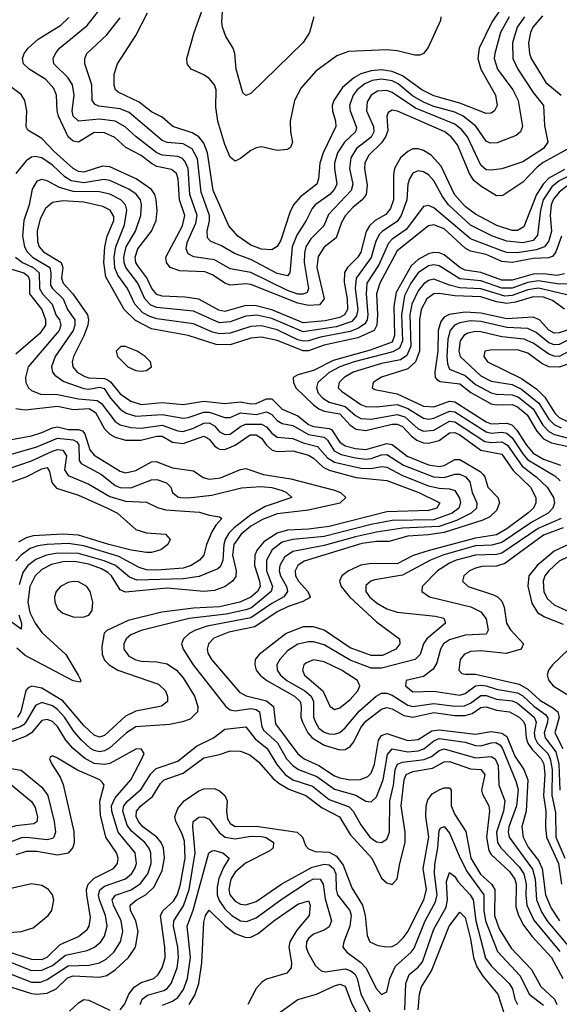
# Model space of a CAD drawing. Header units: inches. Extents: x 501365 to 657855, y 482276 to 547543.
# Tile 44 of 256: x 530145 to 532210, y 502231 to 505999. Entities that reach past the tile are written whole.
import ezdxf

# ---------------------------------------------------------------- set-up
doc = ezdxf.new("R2010")
doc.units = ezdxf.units.IN
doc.header["$MEASUREMENT"] = 0
doc.layers.add('A5530', color=7, linetype='Continuous')

msp = doc.modelspace()

# ---------------------------------------------------------------- linework, layer by layer
at = {"layer": 'A5530', "color": 5}
for points, elevation in [([(531270.1, 506009.9), (531254.6, 505950), (531230, 505912), (531030, 505716.9), (531010, 505708.3), (530998.6, 505718.6), (530973.3, 505810), (530968.4, 505870), (530961.5, 505890), (530934, 505934), (530921.5, 505970), (530918.4, 505990), (530924.9, 506090)], 1960), ([(532077.4, 506010), (532048.3, 505970), (532031.6, 505910), (532032.3, 505850), (532051.6, 505810), (532110, 505720.4), (532149.1, 505670), (532153.9, 505593.9), (532165.7, 505530), (532150, 505506.1), (532070, 505454.6), (531990, 505428.7), (531950, 505422.5), (531930, 505424.3), (531910, 505441.7), (531858.9, 505550), (531837, 505577), (531810, 505599.1), (531660.2, 505660.2), (531570, 505720.1), (531550, 505727.9), (531514.9, 505725.1), (531489.7, 505710), (531475, 505685), (531472.3, 505650), (531499.1, 505590), (531500.8, 505570), (531490, 505549.3), (531434.6, 505505.4), (531412.7, 505470), (531407.7, 505430), (531419.6, 505370), (531414.2, 505345.8), (531326.8, 505253.2), (531308.5, 505210), (531259.5, 505160.5), (531240.5, 505130), (531234.4, 505105.6), (531233.8, 505070), (531250.1, 504969.9), (531245.7, 504954.3), (531230, 504947.9), (531210, 504948.7), (531170, 504962), (531030, 505031.7), (530950, 505045.3), (530890, 505079.3), (530811.8, 505091.8), (530790, 505102.8), (530782.6, 505122.6), (530785.6, 505145.6), (530819.4, 505220.6), (530823.9, 505250), (530795.8, 505330), (530789.8, 505429.8), (530777.6, 505457.6), (530767.8, 505467.8), (530750, 505475.8), (530690, 505480.7), (530670, 505489.4), (530590.6, 505550.6), (530549.2, 505589.2), (530510.2, 505610.2), (530450, 505618.2), (530370, 505610.4), (530350, 505629.2), (530345.3, 505650), (530353.4, 505710), (530347, 505750), (530330, 505776.4), (530275.7, 505830), (530273.6, 505850), (530281.6, 505870), (530297.2, 505890), (530403, 505977), (530445.3, 506030)], 2060), ([(531983.9, 506036.1), (531952.5, 505990), (531903.5, 505890), (531898.5, 505850), (531909.5, 505810), (531966.3, 505710), (531971.8, 505670), (531962.4, 505650), (531950, 505641), (531930, 505640.4), (531830, 505678.9), (531730, 505707.4), (531684.4, 505730), (531610, 505784.1), (531570, 505801.2), (531530, 505806.8), (531490, 505803.3), (531450, 505791.6), (531423.3, 505776.7), (531380.7, 505739.2), (531347.5, 505690), (531341.3, 505670), (531341.9, 505650), (531353.3, 505610), (531354.3, 505590), (531306.1, 505490), (531294.3, 505450), (531288.6, 505390), (531281.6, 505370), (531219.4, 505320.6), (531192.6, 505290), (531178.7, 505261.3), (531144.4, 505155.6), (531130, 505131.4), (531110, 505118.2), (531070, 505120.9), (531030, 505136), (530980.4, 505170), (530945, 505210), (530885.5, 505345.5), (530864, 505490), (530850, 505526.6), (530830.6, 505550), (530805.3, 505565.3), (530730.6, 505590), (530690, 505625.6), (530650, 505646.9), (530602.6, 505682.7), (530521.4, 505721.4), (530511.9, 505730), (530506.7, 505746.7), (530507, 505790), (530518.9, 505830), (530590, 505939), (530634.5, 506025.5)], 2020), ([(531757, 506010), (531756.1, 505996.1), (531708.1, 505891.9), (531690, 505868.9), (531676.4, 505863.6), (531656.7, 505863.3), (531590, 505879.5), (531550, 505883.7), (531402.9, 505877.1), (531359.3, 505860.7), (531278.1, 505801.9), (531222.2, 505737.8), (531197.2, 505690), (531180.1, 505610), (531180.9, 505570), (531188.6, 505530), (531180.8, 505510), (531170, 505502), (531130, 505497.8), (531070, 505511.8), (531050, 505508.7), (531030, 505498.7), (530990, 505467.1), (530970, 505458), (530950, 505473), (530930, 505520.7), (530903.7, 505610), (530895.8, 505664.2), (530897.5, 505730), (530890, 505749.7), (530870, 505774), (530850, 505787.9), (530801.1, 505810), (530785.3, 505830), (530784.8, 505850), (530813.1, 505950), (530848.7, 506050)], 1980), ([(532252.7, 505510), (532147.8, 505452.2), (532125.1, 505434.9), (532070, 505377.4), (531994.1, 505325.9), (531970, 505325.3), (531910, 505361.6), (531883.7, 505383.7), (531866.9, 505410), (531820.6, 505520.6), (531796.4, 505550), (531771.6, 505570), (531590.6, 505649.4), (531570, 505652.1), (531555.7, 505644.3), (531549.7, 505630), (531553.8, 505573.8), (531545.5, 505550), (531530, 505527.8), (531480.3, 505479.7), (531466.3, 505450), (531465.1, 505430), (531474.8, 505365.2), (531471.3, 505330), (531455.9, 505310), (531419.8, 505280.2), (531392.2, 505250), (531377, 505223), (531356.3, 505163.7), (531310, 505128.1), (531287.5, 505092.5), (531282.3, 505050), (531310.3, 504930), (531292, 504908), (531250, 504905.2), (531210, 504913.6), (531030, 504985.5), (531010, 504988.6), (530950, 504983.3), (530930, 504990.6), (530883.1, 505023.1), (530853.6, 505033.6), (530757.5, 505037.5), (530721.2, 505050), (530706.8, 505070), (530704.7, 505090), (530768.3, 505210), (530777.5, 505250), (530757, 505310), (530751.5, 505390), (530744.6, 505410), (530725.5, 505425.5), (530670, 505437.5), (530650, 505448.2), (530610, 505478.8), (530551.8, 505510), (530508.5, 505548.5), (530470, 505566), (530430, 505567.1), (530370, 505530.3), (530350, 505533.9), (530330, 505551.2), (530293.2, 505630), (530288.1, 505650), (530285.8, 505710), (530275.6, 505735.6), (530245.6, 505770), (530180.9, 505810), (530160.1, 505830), (530155.1, 505850), (530161.7, 505870), (530176.8, 505890), (530215.9, 505924.1), (530302.6, 505977.4), (530333.2, 506006.8)], 2080), ([(532018.5, 506010), (531985, 505950), (531962.9, 505870), (531961.3, 505850), (531973.9, 505810), (532032, 505730), (532052.6, 505690), (532069.5, 505590), (532062.2, 505570), (532044.5, 505555.5), (531972.8, 505527.2), (531946.1, 505526.1), (531930, 505533.8), (531891, 505591), (531842.2, 505630), (531810, 505645.2), (531730, 505667.2), (531690, 505683), (531648, 505708), (531593, 505753), (531570, 505764.7), (531530, 505771.4), (531493.8, 505766.2), (531466.1, 505753.9), (531436.6, 505730), (531421.3, 505710), (531407.5, 505670), (531410.4, 505650), (531433.7, 505586.3), (531429.7, 505570), (531388.7, 505530), (531361.4, 505490), (531350.1, 505450), (531349.5, 505430), (531358.4, 505370), (531349.7, 505350), (531332.3, 505330), (531275.5, 505290), (531263.9, 505276.1), (531241.8, 505230), (531205.7, 505174.3), (531187.7, 505130), (531178.7, 505030), (531170, 505018.6), (531130, 505027.9), (531030, 505080.9), (530970, 505102.3), (530915.1, 505135.1), (530876.5, 505150), (530863.5, 505163.5), (530862, 505190), (530870.9, 505229.1), (530871, 505250), (530839, 505339), (530825.8, 505465.8), (530804.7, 505504.7), (530770, 505523.8), (530710, 505528.9), (530690, 505536.7), (530563.5, 505643.5), (530530, 505657.3), (530447.8, 505667.8), (530434.2, 505674.2), (530422.8, 505690), (530420.7, 505750), (530393.7, 505830), (530394.3, 505850), (530401.6, 505870), (530479.1, 505940.9), (530530, 506005.4)], 2040), ([(532145.8, 506014.2), (532108.5, 505970), (532099.8, 505950), (532091.9, 505910), (532095.6, 505870), (532102.1, 505850), (532158.9, 505758.9), (532216.8, 505710)], 2080), ([(532230, 505426.2), (532170, 505391.9), (532148.4, 505370), (532122.3, 505330), (532073.8, 505206.2), (532050, 505192.6), (532030, 505191.9), (531970.8, 505210.8), (531890, 505254.9), (531850, 505284.1), (531809.7, 505329.7), (531758, 505438), (531720.4, 505480.4), (531690, 505498.5), (531670, 505504.7), (531650, 505504.4), (531630, 505494.9), (531602.8, 505470), (531579, 505430), (531575.2, 505404.8), (531575.8, 505310), (531564.2, 505275.8), (531546.3, 505253.7), (531505.6, 505230), (531483.8, 505210), (531471.6, 505188.4), (531450.9, 505109.1), (531438.5, 505090), (531399.2, 505050), (531388.7, 505031.3), (531386.2, 504993.8), (531398.3, 504930), (531399.6, 504890), (531387.7, 504870), (531370, 504858.8), (531313.8, 504846.2), (531230, 504838.3), (531110, 504888), (531050, 504904.1), (531010, 504904.7), (530930, 504882.6), (530907.1, 504887.1), (530830, 504929.4), (530776.6, 504936.6), (530690, 504940.3), (530670, 504947.7), (530651.3, 504970), (530631.4, 505011.4), (530596.7, 505056.7), (530589.2, 505070), (530586.5, 505090), (530597.7, 505122.3), (530649.3, 505190), (530667.4, 505230), (530671.4, 505268.6), (530667.8, 505310), (530662.4, 505330), (530650, 505349.4), (530591.2, 505390), (530490, 505435.7), (530462, 505438), (530390, 505416), (530370, 505418.4), (530350, 505429.1), (530275.8, 505495.8), (530230, 505544.2), (530176.1, 505576), (530169.2, 505589.2), (530172.9, 505650), (530164.8, 505690), (530150, 505712.1), (530073.2, 505770)], 2120), ([(532250, 505402), (532210, 505382.2), (532181.2, 505358.7), (532148.3, 505310), (532137.6, 505270), (532126.2, 505173.8), (532110, 505153.3), (532070, 505145.4), (532010, 505151.5), (531955, 505170), (531870, 505212.4), (531786.3, 505290), (531762.6, 505322.6), (531730, 505381.8), (531710, 505404.7), (531690, 505417), (531670, 505419.9), (531650, 505411.1), (531636.3, 505390), (531630.4, 505369.6), (531626.5, 505310), (531605.5, 505250), (531590, 505227.1), (531533.7, 505190), (531522.2, 505177.8), (531508.6, 505151.4), (531490, 505088.6), (531433.3, 505010), (531429.2, 504970.8), (531439.4, 504890), (531434, 504866), (531415.9, 504844.1), (531356.6, 504823.4), (531230, 504803.8), (531110, 504855), (531052.4, 504867.6), (531010, 504863.7), (530950, 504842), (530910, 504839.3), (530810, 504882.9), (530670, 504898), (530646.9, 504906.9), (530624, 504930), (530596.5, 504990), (530550.9, 505050), (530544.8, 505070), (530543.9, 505090), (530552.4, 505130), (530587.7, 505190), (530609, 505250), (530611.5, 505291.5), (530606.7, 505310), (530590.7, 505330.7), (530562.5, 505350), (530490, 505384), (530466.7, 505386.7), (530390, 505374.7), (530342.5, 505382.5), (530317.2, 505397.2), (530270, 505442.8), (530230, 505469.9), (530204.8, 505475.2), (530190, 505472.3), (530170, 505459.1), (530130, 505410.9)], 2140), ([(532238.4, 505361.6), (532210, 505339.4), (532188.5, 505311.5), (532179.3, 505290), (532174.7, 505250), (532180.5, 505190), (532170, 505152.7), (532153.1, 505130), (532121.6, 505118.4), (532050, 505107.2), (532010, 505108.5), (531990, 505114), (531870, 505160.3), (531730, 505278.7), (531710, 505288), (531690, 505284), (531624.1, 505195.9), (531570, 505159.5), (531555.9, 505144.1), (531519.7, 505060.3), (531474, 504990), (531470.4, 504950), (531478, 504870), (531474.8, 504850), (531465.6, 504834.4), (531442, 504818), (531410, 504805.3), (531296.2, 504783.8), (531250, 504769.8), (531230, 504768.9), (531210, 504774.2), (531130, 504811.4), (531070, 504827.1), (531030, 504824.6), (530950, 504799.1), (530910, 504796.5), (530883.4, 504803.4), (530810, 504834.9), (530670, 504854.3), (530642.5, 504862.5), (530616.7, 504876.7), (530585.9, 504910), (530558, 504970), (530520.9, 505020.9), (530508.7, 505048.7), (530506.6, 505090), (530512.3, 505130), (530545.6, 505214.4), (530555.1, 505270), (530550.2, 505290.2), (530531.6, 505310), (530490, 505330.8), (530450, 505339.8), (530350, 505341.5), (530296.7, 505356.7), (530250, 505381.8), (530230, 505386.8), (530210, 505380.6), (530192.2, 505350), (530181, 505290), (530161, 505230), (530155.3, 505170), (530164, 505130), (530173.8, 505110), (530193.7, 505090), (530260.6, 505050), (530264.7, 505030), (530263.4, 504983.4), (530270.1, 504970), (530311.8, 504930), (530328.1, 504890), (530355.7, 504850), (530356.6, 504830), (530349.8, 504810), (530280.6, 504710), (530266.9, 504670), (530270.6, 504650), (530279, 504639), (530314.4, 504614.4), (530390, 504587), (530410, 504584.3), (530450, 504593.2), (530467.8, 504587.8), (530492.4, 504550), (530530, 504507.9), (530552.6, 504492.6), (530590, 504482.1), (530690, 504488.3), (530770, 504473.9), (530790, 504476.3), (530850, 504496.5), (530870, 504497.2), (530930, 504476.9), (530950, 504476.4), (530990, 504494.2), (531050, 504488.1), (531090, 504498.1), (531110, 504487.8), (531130, 504464.7), (531150, 504453.1), (531190, 504445.4), (531250, 504411.9), (531310, 504401.2), (531322.9, 504390), (531349.1, 504349.1), (531375.4, 504335.4), (531430, 504321.9), (531470, 504317.5), (531490, 504319.6), (531530, 504333.9), (531550, 504335), (531614, 504294), (531729, 504249), (531770, 504247.5), (531810, 504259.8), (531830, 504259.9), (531850.9, 504250), (531867.7, 504230), (531877.1, 504190), (531894.3, 504150), (531893.5, 504130), (531873, 504110), (531817.1, 504082.9), (531750, 504059.9), (531610, 504053.2), (531510, 504037.4), (531430, 504020.3), (531310, 503986.7), (531190, 503963.7), (531158.2, 503941.8), (531140.2, 503910), (531138.3, 503890), (531143, 503870), (531166, 503830), (531169.8, 503810), (531156.1, 503790), (531110, 503765.2), (531030, 503710.2), (530862.5, 503677.5), (530817.8, 503662.2), (530794, 503650), (530771.9, 503630), (530763.7, 503610), (530770.1, 503590), (530808.9, 503530), (530933.4, 503370), (530950, 503358.3), (530970, 503354.3), (531030, 503363.3), (531050, 503359.6), (531062.9, 503350), (531072.1, 503292.1), (531079, 503279), (531131.6, 503231.6), (531166.4, 503170), (531190, 503144.5), (531212.3, 503130), (531282.7, 503102.7), (531350, 503054.6), (531431.3, 503031.3), (531470, 503008), (531490, 503005.8), (531510, 503025.1), (531536.5, 503090), (531552.6, 503187.4), (531570, 503208.2), (531630, 503197.4), (531670, 503201.4), (531691.7, 503208.3), (531730, 503238.8), (531750, 503247.8), (531850, 503233.4), (531890, 503221.8), (531910, 503219.8), (531950, 503231.9), (531967.7, 503232.3), (531983.2, 503223.2), (531992, 503212), (532044.3, 503084.3), (532052.5, 503052.5), (532046.7, 502990), (532017.3, 502910), (532014.1, 502890), (532017.8, 502870), (532107.6, 502747.6), (532117.9, 502710), (532123.4, 502630), (532142.7, 502582.7), (532166.6, 502546.6), (532250, 502446.7)], 2160), ([(532218, 505170), (532196.3, 505110), (532185.9, 505094.1), (532170, 505087.5), (532110, 505084.6), (532030, 505069.1), (531990, 505073.3), (531930, 505099.8), (531870, 505112.5), (531850, 505124.3), (531770, 505198), (531730, 505213.6), (531710, 505210.6), (531590, 505114.3), (531523.1, 504990), (531511, 504950), (531515, 504870), (531512.4, 504830), (531501.2, 504810), (531438.9, 504781.1), (531310, 504753.9), (531250, 504732.1), (531230, 504731.9), (531130, 504771.6), (531070, 504783.4), (531030, 504779.5), (530950, 504754.8), (530896.3, 504756.3), (530790, 504790.7), (530650, 504815.7), (530588.2, 504848.2), (530544.6, 504890), (530475.2, 505015.2), (530466.6, 505070), (530470.2, 505130), (530479.7, 505170), (530505.7, 505230), (530505.7, 505245.7), (530491.2, 505270), (530463.8, 505283.8), (530390, 505301.2), (530310, 505305.8), (530270, 505299.5), (530243.9, 505276.1), (530223.8, 505236.2), (530212.3, 505190), (530213.2, 505150), (530219.9, 505130), (530236.1, 505110), (530303.5, 505070), (530309.8, 505050), (530305, 505010), (530311.4, 504990), (530348.7, 504950), (530404.6, 504870), (530408.5, 504850), (530405.4, 504830), (530391, 504789), (530350.7, 504710), (530345.4, 504690), (530348.6, 504670), (530364.8, 504650), (530393.9, 504633.9), (530410, 504628.9), (530470, 504626.1), (530480.7, 504620.7), (530492.8, 504612.8), (530530, 504566.9), (530570, 504539.1), (530610, 504526.5), (530690, 504533.3), (530770, 504526.3), (530850, 504539.4), (530930, 504529.6), (530990, 504536.3), (531030, 504529.2), (531050, 504530), (531090, 504548.4), (531110, 504548.1), (531150, 504508.6), (531210, 504482.4), (531250.3, 504450.3), (531270, 504442.2), (531330, 504434.9), (531338.8, 504430), (531370, 504382), (531390, 504368.1), (531430, 504357.5), (531470, 504353.8), (531550, 504377), (531570, 504373.6), (531628.3, 504328.3), (531710, 504295.7), (531750, 504288.5), (531770, 504292.8), (531810, 504315.5), (531830, 504315.8), (531907.4, 504270), (531918.8, 504258.8), (531925.3, 504250), (531936.4, 504210), (531974.7, 504170), (531981.1, 504150), (531970, 504120.2), (531944.2, 504095.8), (531917, 504083), (531770, 504036.7), (531710, 504027.6), (531630, 504022.7), (531557.6, 504002.4), (531510, 504002.5), (531454, 503994), (531233.8, 503926.2), (531209.7, 503910), (531199.5, 503890), (531201.1, 503870), (531212.2, 503850), (531248, 503810), (531256.2, 503790), (531253.5, 503786.5), (531228, 503772), (531170, 503751.9), (531130, 503732.2), (531044.8, 503675.2), (530945.5, 503654.5), (530888.5, 503631.5), (530867.5, 503610), (530862.5, 503590), (530865.5, 503574.5), (530878.5, 503550), (530985.6, 503425.6), (531011.6, 503411.7), (531090, 503392.4), (531116.9, 503370), (531123.6, 503303.6), (531210, 503189.8), (531233.6, 503170), (531290, 503144.3), (531350, 503104.9), (531370, 503096.9), (531410, 503090.3), (531449.3, 503090.7), (531478, 503102), (531490, 503115.1), (531503, 503150), (531518.3, 503241.7), (531530, 503259.2), (531550, 503267), (531630, 503240.8), (531670, 503244.5), (531722.5, 503277.5), (531750, 503281.7), (531890, 503264.3), (531950, 503275.2), (531990, 503268), (532010, 503256.3), (532039.9, 503179.9), (532074.6, 503130), (532089.6, 503090), (532083.5, 502970), (532067, 502910), (532071.3, 502870), (532091.6, 502831.6), (532130, 502780.6), (532144.9, 502750), (532157.6, 502650), (532178.6, 502598.6), (532210.8, 502550)], 2180), ([(530129.4, 505090), (530156, 505070), (530196.6, 505050), (530219.2, 505030), (530221.1, 504970), (530232.1, 504950), (530268.8, 504910), (530283.8, 504870), (530297.6, 504850), (530302.7, 504830), (530295.6, 504810), (530176.8, 504670), (530166.6, 504630), (530169.1, 504610), (530179.1, 504590), (530190, 504579.8), (530225.2, 504565.2), (530290, 504564.1), (530370, 504547.3), (530441.4, 504541.4), (530458.3, 504530), (530510, 504461.6), (530530, 504448.1), (530570, 504437.6), (530610, 504436), (530690, 504447.2), (530750, 504425), (530770, 504423.5), (530810, 504435.2), (530850, 504455.1), (530870, 504455.6), (530890, 504444), (530910, 504421.5), (530930, 504411.3), (530950, 504412.7), (530990, 504442.1), (531009.4, 504450.6), (531070.9, 504450.9), (531090, 504441.4), (531110, 504416.6), (531130, 504401.8), (531190, 504395.8), (531230, 504379.2), (531284.9, 504364.9), (531322.7, 504322.7), (531350, 504305.8), (531450, 504282.3), (531490, 504281.3), (531530, 504288.9), (531550, 504286.6), (531610, 504254), (531710, 504215), (531750, 504205.5), (531790, 504203.9), (531810, 504197.1), (531827.8, 504167.8), (531831.6, 504150), (531825.8, 504130), (531800.1, 504110), (531730, 504085.4), (531570, 504082.3), (531490, 504066.8), (531310, 504021.1), (531190, 504009.8), (531150, 503999), (531111.4, 503970), (531090.1, 503930), (531089.6, 503890), (531112.8, 503830), (531108, 503810), (531031.6, 503748.4), (531010, 503739.8), (530935.6, 503724.4), (530793.1, 503706.9), (530610, 503660.9), (530570, 503645.3), (530552.3, 503630), (530543.5, 503610), (530543.1, 503590), (530562.6, 503562.6), (530589.2, 503549.2), (530610, 503544.5), (530670, 503541.1), (530710, 503533.6), (530744.7, 503510), (530770, 503479.8), (530814.1, 503410), (530827.3, 503370), (530825.2, 503350), (530797.9, 503322.1), (530768.7, 503311.3), (530718.7, 503301.3), (530590, 503292.1), (530554.1, 503270), (530490, 503212), (530470, 503201.3), (530450, 503197.5), (530430, 503201.6), (530415.9, 503210), (530381.2, 503241.2), (530353.7, 503273.7), (530316.6, 503330), (530290, 503358.7), (530270, 503373.4), (530230, 503386.2), (530205.3, 503374.7), (530169.1, 503310.9), (530159.1, 503300.9), (530147.3, 503292.7), (530090, 503273)], 2140), ([(532230, 505026.1), (532200.2, 505019.8), (532150, 505026.1), (532110, 505025.6), (532030, 505002), (531990, 505002.1), (531910, 505031.7), (531850, 505040.3), (531830, 505050.6), (531770, 505098.4), (531750, 505107.2), (531730, 505108.5), (531710, 505102.5), (531670, 505080.8), (531643.1, 505056.9), (531585.6, 504954.4), (531577.2, 504902.8), (531579.3, 504790), (531570, 504764.4), (531486, 504734), (531344.8, 504695.2), (531270, 504656.1), (531210, 504640.3), (531191.6, 504630), (531192.3, 504610), (531201.9, 504590), (531270, 504524.6), (531290, 504509.2), (531310, 504501), (531370.3, 504490.3), (531410, 504447.5), (531432.4, 504432.4), (531470, 504426.2), (531570, 504451.4), (531590, 504451.3), (531610, 504441.5), (531644.5, 504404.5), (531664.8, 504390), (531690, 504380), (531710, 504377.7), (531750, 504387.9), (531790, 504417.4), (531810, 504418.9), (531830, 504409.8), (531910, 504350.9), (531990, 504336.5), (532033.7, 504273.7), (532099.5, 504210), (532119.9, 504170), (532120.7, 504150), (532111.5, 504130), (532089.4, 504110), (532010, 504050.2), (531970, 504026.9), (531890, 504015), (531712, 503968), (531651.4, 503948.6), (531590, 503916.8), (531490, 503918.2), (531450, 503911.6), (531403.1, 503890), (531377.3, 503870), (531369.2, 503850), (531375.5, 503830), (531407.4, 503790), (531510, 503694.6), (531598.2, 503630), (531599.8, 503610), (531585.1, 503590), (531534, 503566), (531490, 503565.1), (531410, 503595.3), (531310, 503662), (531270, 503675.1), (531230, 503674.9), (531164.2, 503650), (531061.5, 503570), (531046.7, 503550), (531044.4, 503530), (531050.4, 503510), (531065.1, 503490), (531091.3, 503470), (531196.1, 503410), (531217.9, 503390), (531222.5, 503370), (531221.5, 503330), (531227.1, 503310), (531247.2, 503270), (531264.1, 503250), (531310, 503222.9), (531370, 503205.1), (531390, 503206.3), (531410, 503217.2), (531424.4, 503235.6), (531451.2, 503290), (531470, 503314.6), (531530, 503360.4), (531550, 503366.3), (531570, 503361.7), (531615.8, 503335.8), (531650, 503329.6), (531730, 503347.6), (531810, 503336.5), (531850, 503336.6), (531876.1, 503343.9), (531910, 503366.1), (531930, 503369.3), (531970, 503356.8), (532019.4, 503350), (532056.7, 503330), (532073.3, 503313.3), (532079.4, 503299.4), (532083.6, 503250), (532089.8, 503229.8), (532105.9, 503205.9), (532141.1, 503170), (532151, 503150), (532154.7, 503110), (532149.7, 503030), (532159.1, 502970), (532157.5, 502910), (532161.6, 502870), (532207, 502770), (532218, 502690)], 2220), ([(532251.6, 504988.4), (532210, 504987), (532130, 504999.8), (532090, 504993.6), (532030, 504971.9), (531990, 504971.6), (531910, 504999.3), (531830, 505007.3), (531750, 505057), (531730, 505060.6), (531710, 505056.8), (531670, 505029.6), (531641.9, 504990), (531617.8, 504942.2), (531606.3, 504870), (531610.2, 504770), (531598.5, 504741.5), (531572.6, 504727.4), (531425.2, 504690), (531369.9, 504670.1), (531330, 504648.4), (531285.7, 504610), (531280.3, 504590), (531287.8, 504570), (531304.8, 504550), (531330, 504535.7), (531390, 504518.3), (531430, 504483.7), (531450, 504473.3), (531490, 504470.3), (531590, 504488.6), (531618.5, 504478.5), (531670, 504432.7), (531690, 504424.6), (531730, 504428.6), (531790, 504462.5), (531810, 504460), (531925.2, 504385.2), (531950, 504381.3), (531990, 504383.2), (531998.9, 504378.9), (532012, 504370), (532068.6, 504290), (532121.9, 504250), (532164.3, 504210), (532188.3, 504170), (532191.2, 504150), (532186, 504130), (532168, 504110), (532104.5, 504075.5), (531990, 503997.8), (531951.9, 503988.1), (531890, 503984.9), (531768.7, 503951.3), (531716.9, 503930), (531610, 503873.2), (531504.8, 503855.2), (531488.4, 503850), (531470, 503833.2), (531470.1, 503810), (531483.9, 503790), (531510, 503766.7), (531550, 503743.7), (531590, 503731.7), (531736.2, 503716.2), (531768.5, 503708.5), (531774.3, 503690), (531703.4, 503630), (531690.8, 503610), (531677.2, 503570), (531658.7, 503550), (531530, 503517.3), (531490, 503517.5), (531410, 503547.2), (531310, 503606.4), (531270, 503618.1), (531250, 503618.2), (531210, 503608.5), (531170, 503583.5), (531140.1, 503550), (531129.6, 503530), (531130.5, 503510), (531143, 503490), (531166.8, 503470), (531236.3, 503430), (531261, 503410), (531269.3, 503390), (531269.8, 503330), (531276.8, 503310), (531290, 503287.9), (531310, 503272.8), (531330, 503266.1), (531350, 503265.1), (531370, 503271.3), (531390, 503288.2), (531446, 503354), (531509.4, 503410.6), (531530, 503421.1), (531550, 503421), (531570, 503414.3), (531630, 503375), (531650, 503370), (531730, 503382.1), (531810, 503372), (531846.8, 503373.2), (531870, 503383.5), (531910, 503413.2), (531930, 503412.5), (531970, 503398.1), (532030, 503391.8), (532050, 503382.6), (532113.7, 503330), (532122, 503310), (532114.4, 503270), (532116.6, 503250), (532127.2, 503230), (532165.8, 503190), (532175.8, 503170), (532183.4, 503130), (532181.8, 503030), (532195.1, 502964.9), (532196.4, 502870), (532231.1, 502790)], 2240), ([(530110, 505045.2), (530160.6, 505030), (530177, 505017), (530182.4, 505002.4), (530183.1, 504950), (530230.3, 504890.3), (530243.7, 504850), (530244.3, 504830), (530222.6, 504797.4), (530130, 504719.5)], 2120), ([(532250, 504943.6), (532130, 504971.3), (532090, 504964.7), (532030, 504942.9), (532001.4, 504941.4), (531910, 504968.9), (531830, 504972.8), (531790, 504982.4), (531730, 505005.8), (531710, 505001.3), (531690, 504986.5), (531670, 504961.8), (531645.3, 504910), (531638.7, 504870), (531641.7, 504750), (531626.7, 504713.3), (531602.2, 504697.8), (531530, 504682.6), (531421, 504650), (531386.8, 504630), (531367.1, 504610), (531363.8, 504590), (531376.8, 504576.8), (531450, 504526.4), (531470, 504518.6), (531510, 504516.9), (531590, 504525.7), (531630, 504511.3), (531690, 504473.6), (531710, 504470.5), (531730, 504474.2), (531790, 504500.9), (531810, 504498), (531930, 504421.2), (531950, 504416.7), (531990, 504420), (532010, 504416.6), (532030, 504399), (532070, 504337.2), (532090, 504314.8), (532193.5, 504253.5), (532213.8, 504233.8)], 2260), ([(532230, 504891), (532184.4, 504924.4), (532150, 504937), (532110, 504937.7), (532042.6, 504917.4), (532010, 504912.9), (531970, 504919.2), (531910, 504938.5), (531810, 504942.3), (531750, 504951.5), (531730, 504949.7), (531703.1, 504930), (531681.4, 504890), (531675.3, 504850), (531675.6, 504730), (531660, 504690), (531630, 504662.7), (531530, 504631.3), (531497.5, 504610), (531494, 504590), (531504.2, 504584.2), (531590, 504567.2), (531690, 504519.7), (531730, 504517.4), (531790, 504538.7), (531810, 504535.9), (531930, 504459.3), (531950, 504452.3), (532010, 504454.6), (532028.7, 504448.7), (532048.1, 504428.1), (532084.1, 504370), (532110, 504340), (532150, 504316.8), (532214.2, 504294.2)], 2280), ([(532310, 504834.1), (532210, 504800.7), (532190, 504799.8), (532170, 504811), (532135, 504850), (532110, 504860.6), (532010, 504853.5), (531910, 504875.2), (531850, 504879.3), (531788.7, 504871.3), (531770, 504860.9), (531756.3, 504843.7), (531746.4, 504810), (531745, 504730), (531733.9, 504650), (531734.8, 504630), (531741.6, 504621.6), (531754.1, 504614.1), (531830, 504605.8), (531871.9, 504571.9), (531950, 504529.2), (531970, 504524.6), (532030, 504526), (532050, 504517.8), (532087, 504487), (532124.1, 504424.1), (532150, 504394.6), (532179.7, 504379.7), (532250, 504364)], 2320), ([(532250, 504776), (532210, 504755.8), (532190, 504754.5), (532170, 504762), (532122.2, 504802.2), (532090, 504817.6), (532010, 504820.5), (531910, 504844.2), (531870, 504846.3), (531830, 504839.4), (531809.7, 504830.3), (531792.2, 504810), (531783.2, 504776.7), (531779.6, 504710), (531781.8, 504681.8), (531790, 504661.8), (531850, 504637.6), (531890, 504602.8), (531950, 504570.5), (531970, 504565.2), (532030, 504563.6), (532053.7, 504553.7), (532109.8, 504509.8), (532147.1, 504447.1), (532170, 504423.1), (532191.6, 504411.7), (532290, 504386.3)], 2340), ([(532270, 504741.8), (532209.6, 504710.4), (532190, 504711.2), (532170, 504719.1), (532110, 504760.5), (532076.1, 504776.1), (531990, 504785.6), (531910, 504804.8), (531890, 504806), (531860.7, 504799.3), (531844.5, 504790), (531830.4, 504770), (531825.3, 504730), (531831.3, 504710), (531910, 504635.7), (531950, 504615.7), (532030, 504602.3), (532065.2, 504585.2), (532131.5, 504531.5), (532170, 504470.1), (532190, 504450.3), (532217.3, 504437.3)], 2360), ([(532250, 504682.6), (532210, 504668.5), (532170, 504670.7), (532143, 504683), (532090, 504722.7), (532050, 504735.9), (531945.5, 504734.5), (531925.8, 504730), (531921.6, 504710), (531935.5, 504690), (532065.9, 504625.9), (532124.3, 504584.3), (532154.3, 504554.3), (532193.2, 504493.2), (532210, 504476.4), (532241.1, 504461.1)], 2380), ([(530130, 504510.5), (530166, 504506), (530290, 504520.3), (530350, 504506.7), (530410.9, 504510.9), (530435.4, 504495.4), (530470, 504433.3), (530490, 504412.6), (530510, 504401), (530550, 504389.2), (530609.2, 504389.2), (530670, 504405.6), (530690, 504405), (530730, 504382.1), (530770, 504376.7), (530850, 504405.6), (530870, 504393.8), (530890, 504367.5), (530900.5, 504360.5), (530910, 504355.3), (530930, 504354.2), (530970, 504370), (531026.7, 504410), (531050, 504410.7), (531070, 504397.1), (531090, 504370.1), (531111.8, 504351.8), (531130, 504346.7), (531190, 504349.1), (531250, 504332.5), (531270, 504320.4), (531306.8, 504286.8), (531330, 504275.2), (531432.5, 504247.5), (531550, 504236), (531672.2, 504190), (531753, 504150), (531741.1, 504130), (531710, 504120.5), (531550, 504115.1), (531330, 504058.9), (531250, 504048.7), (531170, 504044.7), (531130, 504033.5), (531079.4, 504000.6), (531053.9, 503970), (531044.8, 503950), (531044.1, 503910), (531063.1, 503850), (531064.7, 503830), (531055.5, 503810), (531030, 503788.4), (530987, 503770), (530910, 503751.7), (530810, 503746.2), (530688.4, 503731.6), (530560.5, 503699.5), (530478.3, 503661.7), (530468.9, 503651.1), (530459.5, 503600.5), (530460.4, 503570), (530470, 503548.3), (530487.5, 503530), (530520.1, 503510), (530675.7, 503455.7), (530703.4, 503430), (530711.3, 503408.7), (530710.1, 503389.9), (530688.3, 503371.7), (530590, 503352.7), (530550, 503333.4), (530470, 503259), (530450, 503253.6), (530430, 503260.6), (530390, 503297.3), (530310, 503392), (530230, 503440.2), (530191.2, 503448.8), (530177.5, 503442.5), (530168.3, 503431.7), (530149.6, 503350.4), (530136.9, 503330)], 2120), ([(530050, 504381.3), (530190, 504406.9), (530230, 504418.7), (530270, 504437.1), (530290, 504440.6), (530330, 504431), (530370, 504431.2), (530384.9, 504424.9), (530394.4, 504414.4), (530413.3, 504353.3), (530430, 504332.6), (530530, 504271.6), (530550, 504264.7), (530590, 504273.1), (530650, 504306.8), (530667.5, 504307.5), (530730, 504283.7), (530810, 504272.4), (530846.8, 504246.8), (530870, 504240.9), (530913.8, 504246.2), (530990, 504277), (531010, 504281), (531078, 504258), (531182.3, 504242.3), (531350, 504198.5), (531372.2, 504190), (531393.2, 504170), (531370, 504148.3), (531250, 504122.1), (531130, 504108.1), (531073.7, 504086.3), (531030, 504060.6), (530992.6, 504030), (530964.4, 503990), (530959.8, 503950), (530973.7, 503890), (530972.5, 503867.5), (530959.4, 503850), (530931.6, 503830), (530890, 503814.2), (530850, 503810), (530710, 503823.1), (530550, 503808.6), (530530, 503816.6), (530496.3, 503870), (530482.7, 503882.7), (530457.7, 503897.7), (530410, 503914.9), (530355.1, 503924.9), (530310, 503924), (530266.5, 503913.5), (530230, 503894.2), (530204.3, 503870), (530184.3, 503830), (530176.1, 503770), (530184.1, 503730), (530204.1, 503690), (530230, 503654.3), (530322.2, 503570), (530369.4, 503490), (530378.6, 503470), (530376.1, 503463.9), (530350, 503468.4), (530165.5, 503565.5), (530133.8, 503593.8)], 2080), ([(530010, 504306.4), (530210, 504364.5), (530290, 504397.7), (530350, 504391.5), (530363.5, 504383.5), (530371.3, 504371.3), (530372.2, 504312.2), (530380.6, 504300.6), (530457.8, 504257.8), (530510, 504216.2), (530530, 504208.8), (530570, 504207.9), (530650, 504237.8), (530670, 504239.1), (530706.7, 504226.7), (530723, 504210), (530730.2, 504190), (530750, 504172.8), (530760.5, 504170), (530790, 504169.2), (530880.8, 504179.2), (530993.3, 504206.7), (531067.8, 504212.2), (531110, 504208.9), (531150, 504196.5), (531165.8, 504190), (531186.3, 504170), (531084.1, 504135.9), (531030, 504104), (530965.5, 504054.6), (530945.6, 504034.4), (530932, 504010), (530926.4, 503990), (530921.9, 503930), (530913.8, 503906.2), (530903.2, 503896.8), (530831.9, 503868.1), (530770, 503858.6), (530593.9, 503853.9), (530564.9, 503864.9), (530512.1, 503910), (530468.3, 503928.3), (530370, 503955.9), (530290, 503957.7), (530247.2, 503950), (530206.6, 503933.4), (530176, 503910), (530157, 503883), (530143.6, 503836.4)], 2060), ([(530010, 504249.8), (530190, 504310.8), (530270, 504348), (530290, 504353.6), (530310, 504351.5), (530324.1, 504330), (530316.2, 504276.2), (530330, 504254.6), (530410, 504221.8), (530490, 504173.7), (530550, 504156.3), (530630, 504152.6), (530672, 504132), (530702.8, 504122.8), (530833.7, 504113.7), (530870, 504102.2), (530910, 504096.5), (530918.7, 504090), (530895.4, 504064.6), (530880.7, 504039.3), (530859.6, 503990), (530850, 503949.1), (530832.8, 503930), (530800.9, 503910), (530770, 503899.9), (530670, 503892.4), (530630, 503894), (530602.8, 503902.8), (530524.1, 503944.1), (530390, 503985.5), (530330, 503994.4), (530249.5, 503990.5), (530214.7, 503985.3), (530185, 503975), (530150, 503950.2), (530130, 503927.6)], 2040), ([(530010, 504193.5), (530170, 504249.5), (530230, 504279.7), (530250, 504284.7), (530259.5, 504270), (530267.9, 504227.9), (530285.5, 504205.5), (530370, 504179.2), (530481.1, 504130), (530519.4, 504110), (530590, 504047.7), (530630, 504034.8), (530702.8, 504030), (530720.3, 504010), (530711.6, 503990), (530685.7, 503970), (530650, 503959.6), (530630, 503959.7), (530571.6, 503968.4), (530486.1, 503990), (530370, 504026.4), (530310, 504030.4), (530196.1, 504023.9), (530170, 504016.4), (530140.7, 503999.3)], 2020), ([(532217.4, 504090), (532128.7, 504051.3), (531990, 503957.5), (531970, 503952.2), (531890, 503950.1), (531815.7, 503930), (531790, 503918.7), (531744.5, 503890), (531685.5, 503830), (531683.5, 503810), (531713.4, 503790), (531871.4, 503751.4), (531910, 503732.7), (531930, 503706.5), (531937.8, 503662.2), (531930, 503647.2), (531850, 503644.1), (531790, 503626.2), (531767.5, 503610), (531755.3, 503590), (531742, 503538), (531727, 503513), (531690, 503485.3), (531623.6, 503470), (531621.3, 503450), (531650, 503427.2), (531730, 503428.7), (531830, 503414.3), (531850, 503420.6), (531890, 503449.4), (531910, 503452.7), (531930, 503449.5), (531970, 503437), (532050, 503422.9), (532071.1, 503411.1), (532112.3, 503372.3), (532158.9, 503338.9), (532166.1, 503326.1), (532165.6, 503310), (532152.4, 503270), (532156.7, 503250), (532196.6, 503196.6), (532208, 503150), (532211.8, 503050)], 2260), ([(532225.5, 504054.5), (532150, 504026.5), (532001.9, 503918.1), (531970, 503907.7), (531914.2, 503905.8), (531890, 503899.5), (531867, 503890), (531845, 503870), (531839.7, 503850), (531860.8, 503830), (531957.7, 503797.7), (531973.2, 503790), (531990, 503773.6), (531999.5, 503750), (532007.7, 503690), (532023.5, 503663.5), (532072.8, 503610), (532064.7, 503590), (532006.7, 503573.3), (531910, 503583.4), (531870, 503581.2), (531845.7, 503570), (531830.8, 503550), (531826.1, 503510), (531837.2, 503497.2), (531850, 503494.1), (531890, 503494.5), (532056, 503456), (532090, 503437.1), (532135.1, 503395.1), (532185.8, 503365.8), (532204.2, 503350), (532209.4, 503330), (532193.1, 503270), (532223.5, 503210)], 2280), ([(532288.7, 504011.3), (532190, 503965.4), (532125.7, 503910), (532093.8, 503870), (532089.5, 503830.5), (532105.6, 503765.6), (532126.1, 503730), (532153.1, 503713.1), (532225.1, 503685.1)], 2320), ([(532293.2, 503966.8), (532210, 503926.4), (532170, 503890.3), (532155.4, 503870), (532147.9, 503850), (532150.4, 503810), (532163.7, 503783.7), (532190, 503760.1), (532290, 503713.6)], 2340), ([(530141.4, 503721.4), (530151.8, 503688.3), (530150, 503666.3), (530101.7, 503701.7)], 2060), ([(532247, 503590), (532184.1, 503530), (532168.5, 503510), (532163.8, 503490), (532170.4, 503470), (532186.9, 503450), (532262.7, 503402.7)], 2320), ([(530097.2, 502397.3), (530190, 502360.4), (530230, 502361.1), (530270, 502379), (530320.9, 502419.1), (530402.9, 502437.1), (530431.1, 502450), (530455.6, 502470), (530470, 502491.1), (530479.9, 502530), (530473.1, 502570), (530450.6, 502630), (530446.9, 502650), (530451.3, 502668.7), (530470, 502682.7), (530550, 502711.4), (530572.8, 502730), (530585.9, 502750), (530592.1, 502770), (530586.9, 502810), (530521.5, 502890), (530497.9, 502970), (530496.6, 502990), (530510, 503021.1), (530570.3, 503090), (530612.9, 503170), (530621.4, 503190), (530610, 503208), (530590, 503207.2), (530490, 503152.9), (530470, 503148.3), (530430, 503152.9), (530393.3, 503173.3), (530349.9, 503210), (530321.8, 503241.8), (530290, 503293.5), (530270, 503313.1), (530250, 503321.3), (530230, 503316.6), (530189.7, 503270.3), (530170, 503257.1), (530110, 503234.5)], 2160), ([(530070, 502362.8), (530190, 502315.3), (530224.3, 502315.7), (530250, 502325.9), (530330, 502378.4), (530410, 502380), (530450, 502388.9), (530476.4, 502403.6), (530505.1, 502430), (530530.9, 502470), (530540.1, 502510), (530533.8, 502550), (530504, 502610), (530499.3, 502630), (530511.2, 502648.8), (530571.7, 502668.3), (530607.5, 502692.5), (530635.3, 502730), (530648.6, 502770), (530647.4, 502810), (530639.3, 502830), (530624.1, 502850), (530572.8, 502892.8), (530556.6, 502916.6), (530540.3, 502970), (530543.7, 502990), (530558.9, 503010), (530610, 503054), (530647.2, 503112.8), (530667.1, 503132.9), (530750, 503161.1), (530821.4, 503218.7), (530887.1, 503250), (530930, 503283.5), (531010, 503292.6), (531046.3, 503246.3), (531092.6, 503210), (531128.9, 503148.9), (531161.5, 503110), (531190, 503090), (531265.7, 503065.7), (531330, 503015), (531406.4, 502986.3), (531421.8, 502970), (531450, 502917.4), (531485.2, 502870), (531510, 502852.4), (531530, 502849.6), (531550, 502862.2), (531560.3, 502890), (531561.2, 503010), (531575.1, 503070), (531581.8, 503130), (531590.6, 503149.4), (531610, 503158), (531692.9, 503167.1), (531720.7, 503179.3), (531750, 503202.1), (531770, 503207.9), (531890, 503174.1), (531950, 503178.5), (531964.5, 503170), (531975.7, 503144.3), (531978.9, 503070), (532001.8, 503010), (531996, 502970), (531969.9, 502890.1), (531973.9, 502850), (531986.1, 502830), (532056.5, 502756.5), (532074.4, 502730), (532083.3, 502690), (532081.6, 502650), (532086.1, 502610), (532112.8, 502552.8), (532212.6, 502432.6)], 2140), ([(530090, 502304.4), (530190, 502272.7), (530210, 502270), (530250, 502274), (530284.7, 502290), (530328.5, 502331.5), (530350, 502339.9), (530450, 502334.7), (530479.1, 502340.9), (530510, 502362.1), (530562, 502410), (530587.7, 502450), (530598, 502510), (530589.1, 502550), (530569, 502590), (530567.5, 502610), (530591, 502629), (530629.5, 502650.5), (530659.5, 502680.5), (530690, 502743), (530699.6, 502790), (530695.1, 502830), (530685.9, 502850), (530669.6, 502870), (530616.8, 502910), (530599.1, 502930), (530590.5, 502950), (530592.3, 502970), (530608, 502990), (530653.4, 503026.6), (530683.7, 503076.3), (530697.3, 503090), (530770, 503115.6), (530850, 503174.5), (530910, 503187), (530950, 503200.6), (530990, 503199.9), (531025.4, 503185.4), (531058.7, 503158.7), (531114.5, 503094.5), (531136.7, 503076.7), (531174.4, 503054.4), (531240.5, 503030), (531302.2, 502982.2), (531368.5, 502948.5), (531410, 502880.2), (531493, 502790), (531530, 502714), (531550, 502695.5), (531570, 502688.8), (531590, 502710.4), (531599.4, 502770), (531620.5, 502850), (531620.1, 502890), (531604.8, 502990), (531616.1, 503090), (531623.7, 503110), (531650, 503122.1), (531725.2, 503134.8), (531770, 503159.1), (531790, 503160.2), (531870, 503131.7), (531910, 503129.7), (531925.8, 503110), (531912.6, 503050), (531915.6, 503035.6), (531939.9, 502990), (531942.8, 502970), (531931.3, 502870), (531939.9, 502819.9), (531950, 502803.5), (532019.6, 502739.6), (532040, 502710), (532044.8, 502690), (532044, 502604), (532053.7, 502570), (532073.2, 502533.2), (532106.3, 502490), (532180.1, 502410), (532223.7, 502330)], 2120), ([(530094, 502434), (530190, 502403), (530230, 502402.3), (530250, 502410.6), (530300.2, 502459.8), (530369.7, 502490.3), (530402.6, 502517.4), (530410.3, 502530), (530416.4, 502563.6), (530402, 502650), (530401.3, 502670), (530407, 502690), (530430, 502713.9), (530504.2, 502750), (530519, 502770), (530521.8, 502790), (530515.3, 502810), (530475.2, 502870), (530454.4, 502954.4), (530452.1, 503007.9), (530468.8, 503068.8), (530461.1, 503081.1), (530451.5, 503090), (530366.4, 503126.4), (530290, 503173.2), (530270, 503181.6), (530262.5, 503177.5), (530259.5, 503170), (530268.3, 503150), (530300.2, 503100.2), (530311.6, 503071.6), (530351.9, 502891.9), (530353.5, 502850), (530348.7, 502831.3), (530330, 502808.7), (530290, 502802), (530210, 502815.9), (530170, 502815.2), (530130, 502802.4)], 2180), ([(530000, 503155.3), (530010.6, 503150), (530150, 503126.2), (530230, 503062.1), (530252.3, 503030), (530277.3, 502930), (530282.1, 502890), (530276, 502870), (530270, 502865), (530250, 502860.7), (530170.9, 502869.1), (530150, 502867.4), (530110, 502851.1), (530070, 502819.5), (530050, 502810.7), (530000, 502809.1)], 2160), ([(530000, 503084.4), (530090, 503077.5), (530114.7, 503070), (530190, 503007.4), (530203.8, 502983.8), (530212.9, 502947.1), (530210.9, 502929.1), (530198.8, 502921.2), (530130, 502913.8), (530110, 502907), (530050, 502861.2), (530030, 502852.6), (530000, 502850.2)], 2140), ([(530530, 502209.1), (530546.9, 502233.1), (530562.2, 502270), (530583.6, 502296.4), (530610, 502313.8), (530657.9, 502330), (530675.5, 502344.6), (530690.6, 502370), (530701.4, 502410), (530700.6, 502450), (530684.1, 502570), (530693.8, 502590), (530734.2, 502625.8), (530748.4, 502651.6), (530760.4, 502690), (530778.5, 502790), (530775.3, 502855.3), (530765.5, 502885.5), (530742.4, 502930), (530738.5, 502950), (530750, 502980.1), (530774.8, 503010), (530830, 503047.5), (530850, 503055.3), (530890, 503056.6), (530910, 503047.6), (530930.4, 503030.4), (530938.7, 503010), (530936.7, 502970), (530940.7, 502940.7), (530950, 502922.5), (530970, 502910.8), (531050, 502913), (531207.2, 502890), (531227.4, 502870), (531239.1, 502839.1), (531250, 502825.6), (531276.1, 502816.1), (531330, 502812.8), (531357.6, 502797.6), (531383.2, 502763.1), (531415.9, 502675.9), (531456.4, 502610), (531466.6, 502570), (531474.4, 502494.4), (531485.2, 502470), (531515.7, 502455.7), (531550, 502450.1), (531570, 502452.2), (531590, 502462.6), (531613.9, 502486.1), (531630.3, 502509.7), (531691.2, 502630), (531701.9, 502670), (531689.5, 502750), (531711.2, 502870), (531699, 502950), (531700.2, 502990), (531706.9, 503013.1), (531723.8, 503036.2), (531753.3, 503053.3), (531770, 503058.9), (531790, 503058.7), (531796.6, 503050), (531796.1, 502990), (531810, 502957.7), (531852.6, 502892.6), (531871.3, 502790), (531908.6, 502728.6), (531951.3, 502690), (531964, 502670), (531962.7, 502570), (531979.6, 502519.6), (532025.8, 502445.8), (532103.4, 502363.4), (532139.2, 502299.2), (532191.7, 502250), (532200.8, 502230)], 2080), ([(530605.9, 502230), (530613.4, 502250), (530634.2, 502265.8), (530696.4, 502283.6), (530710, 502291.7), (530725.1, 502310), (530747.6, 502370), (530753.4, 502410), (530750.4, 502450), (530734, 502530), (530734.5, 502550), (530772.5, 502607.5), (530793.3, 502670), (530817.1, 502810), (530807.4, 502910), (530809.2, 502930), (530830, 502946.9), (530850, 502947.7), (530870, 502939.8), (530908.6, 502888.6), (530931.7, 502870), (530970, 502864.3), (531030, 502874.7), (531070, 502873.3), (531088.6, 502868.6), (531116.8, 502850), (531115.4, 502830), (531102, 502818), (531009.4, 502770.6), (530970, 502736.2), (530952.9, 502710), (530945.1, 502670), (530949.8, 502650), (530970, 502625.1), (530990, 502614.2), (531010, 502611.4), (531050, 502624.4), (531147.7, 502692.3), (531264.2, 502755.8), (531310, 502767.5), (531330, 502764.6), (531346.6, 502750), (531354.9, 502730), (531356.1, 502670), (531361.8, 502650), (531408.1, 502590), (531413.5, 502570), (531409.1, 502530), (531385, 502470), (531381.8, 502450), (531397.5, 502430), (531450.2, 502390.2), (531469.4, 502370), (531510, 502290.2), (531530, 502267.7), (531550, 502278), (531561.6, 502330), (531583.3, 502376.7), (531643.7, 502430), (531654.9, 502445.1), (531696.9, 502550), (531736.7, 502623.3), (531742.5, 502650), (531733.1, 502730), (531734.3, 502765.7), (531745.9, 502830), (531750, 502895.8), (531755.6, 502904.4), (531770, 502911.5), (531790, 502886.3), (531830.3, 502790), (531857.7, 502737.7), (531920.9, 502650), (531921.1, 502590), (531927.1, 502550), (531973.4, 502433.4), (532059.9, 502339.9), (532094.3, 502270), (532150, 502227.9)], 2060), ([(530692.1, 502227.9), (530730, 502242.9), (530750, 502256.7), (530772.1, 502287.9), (530786.7, 502330), (530798.5, 502410), (530785.3, 502530), (530809.3, 502590.7), (530869, 502811), (530881.9, 502818.1), (530890, 502819.8), (530922, 502810), (530947.3, 502790), (530925.3, 502754.7), (530907.6, 502712.4), (530900.6, 502679.4), (530900.6, 502650), (530907.9, 502627.9), (530930, 502595.6), (530957, 502570), (530990, 502550.4), (531012.5, 502547.5), (531050, 502561.3), (531150, 502634.8), (531250, 502700.7), (531270, 502711), (531295.1, 502710), (531306.3, 502690), (531313.9, 502633.9), (531337.8, 502550), (531330, 502527.7), (531310, 502514.4), (531270, 502499.4), (531250, 502483), (531242.5, 502470), (531241.3, 502450), (531247.7, 502430), (531277.7, 502377.7), (531298.4, 502358.4), (531315, 502355), (531390, 502366.3), (531410, 502360.6), (531427, 502347), (531436.6, 502330), (531450.6, 502270), (531491, 502191)], 2040), ([(531618.7, 502210), (531622.3, 502310), (531635.4, 502344.6), (531670, 502372.5), (531686.3, 502393.7), (531730, 502518.1), (531777.2, 502602.8), (531781.7, 502630), (531779, 502701), (531790, 502735.2), (531810, 502720.5), (531821.3, 502701.3), (531868.8, 502650), (531879.9, 502630), (531891.3, 502550), (531927.3, 502407.3), (531950, 502378.2), (532018.9, 502310), (532030.6, 502290), (532040.3, 502250), (532050.5, 502230.5)], 2040), ([(530000, 502511.9), (530090, 502504.8), (530150, 502509.8), (530196, 502524), (530253.7, 502570), (530268.3, 502590), (530275.6, 502630), (530270.4, 502650), (530254.9, 502670), (530230, 502684.8), (530190, 502691.7), (530090, 502668.5), (530000, 502668.5)], 2220), ([(530793.6, 502230), (530814.9, 502265.1), (530830.2, 502309.8), (530842.7, 502390), (530850, 502545.5), (530855.8, 502570), (530870, 502590.7), (530931.3, 502531.3), (530970, 502501.4), (531010, 502486.7), (531030, 502487.9), (531058, 502502), (531117.9, 502550), (531210, 502614.2), (531250, 502626.5), (531256.6, 502610), (531253, 502570), (531205.5, 502514.5), (531179.2, 502470), (531175, 502450), (531184.8, 502390), (531183.8, 502370), (531167.9, 502350), (531090, 502326.8), (531070, 502313.6), (531050, 502291.8), (531018.7, 502230)], 2020), ([(531669.7, 502210), (531675.1, 502270), (531682.4, 502297.6), (531721.1, 502358.9), (531788.3, 502530), (531830, 502583.5), (531850, 502562.4), (531870, 502481.2), (531881.7, 502410), (531894, 502374), (531918, 502338), (531975.4, 502270), (531998.4, 502198.4)], 2020), ([(531110, 502178.3), (531210, 502249.4), (531280.3, 502270), (531350, 502302), (531370, 502307.2), (531390, 502300.4), (531414.6, 502234.6), (531442.8, 502182.8)], 2020), ([(530335.3, 502204.7), (530370, 502237), (530390, 502248.9), (530410, 502246.7), (530490, 502208.5)], 2080)]:
    msp.add_lwpolyline(points, dxfattribs=dict(at, elevation=elevation))
for points, elevation in [([(530531.8, 504748.2), (530513.7, 504730), (530519.1, 504710), (530559, 504670), (530590, 504656.4), (530610, 504653.5), (530630, 504656.8), (530649.8, 504670), (530646, 504690), (530625.5, 504710), (530594.6, 504730), (530550, 504747.9)], 2220), ([(530350, 503848.6), (530330, 503844.5), (530301.5, 503830), (530285.1, 503810), (530278.6, 503790), (530279.3, 503770), (530290, 503746.1), (530310, 503727.6), (530350, 503713.6), (530387.9, 503712.1), (530410, 503719.8), (530421.8, 503738.2), (530424.8, 503770), (530414.9, 503810), (530402.5, 503830), (530370, 503847.2)], 2120), ([(531270, 503548.5), (531242.2, 503537.8), (531232.5, 503530), (531226.9, 503510), (531235.3, 503490), (531305, 503430), (531332, 503372), (531350, 503359.1), (531370, 503365.4), (531410, 503396.8), (531439.1, 503430), (531446.4, 503450), (531437.9, 503470), (531376.8, 503510), (531310, 503540.9)], 2260)]:
    msp.add_lwpolyline(points, close=True, dxfattribs=dict(at, elevation=elevation))

doc.saveas('drawing.dxf')
